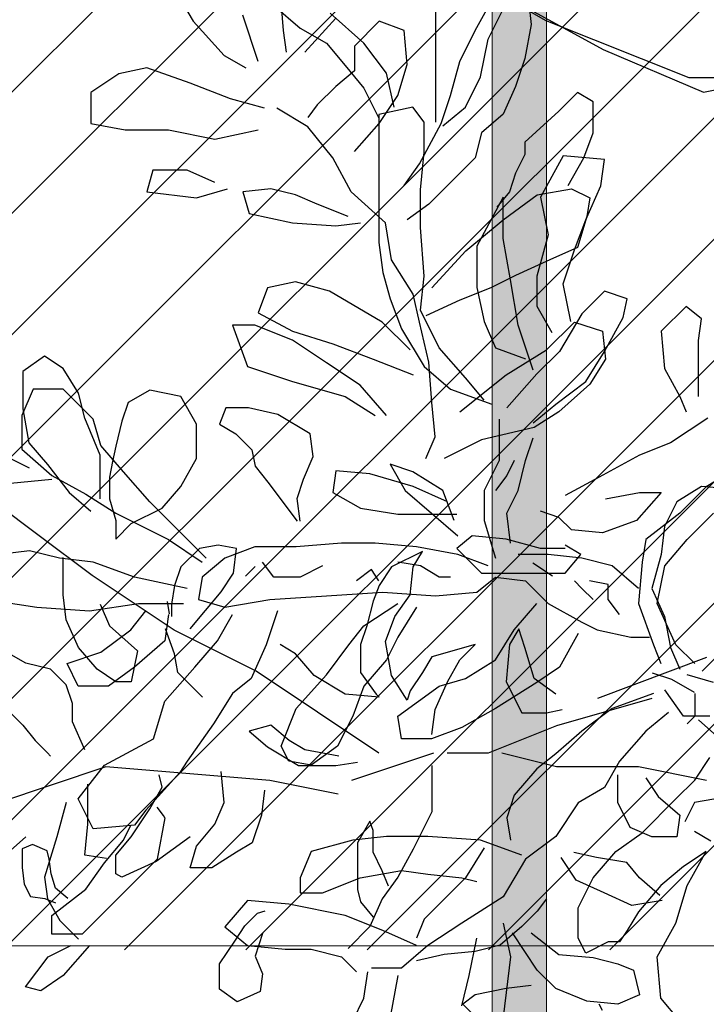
# Model space of a CAD drawing. Header units: centimetres. Extents: x 100159 to 737697, y -50084 to 234864.
# Tile 113 of 165: x 403830 to 403855, y -17859 to -17822. Entities that reach past the tile are written whole.
import ezdxf

# ---------------------------------------------------------------- set-up
doc = ezdxf.new("R2010")
doc.units = ezdxf.units.CM
doc.layers.get('0').update_dxf_attribs({"lineweight": 5})
for name, color, linetype, lineweight in [('DDL- MENUISERIES EXT', 8, 'Continuous', 5), ('DDL-HACHURES', 252, 'Continuous', 13), ('DDL-HACHURES POCHAGE GRIS', 251, 'Continuous', 5), ('DDL-TRAIT EPAIS', 7, 'Continuous', 5)]:
    doc.layers.add(name, color=color, linetype=linetype, lineweight=lineweight)
doc.layers.add('DDL- PAYSAGE', color=63, linetype='Continuous')

# ---------------------------------------------------------------- blocks, each defined once
blk = doc.blocks.new('fenetre facade est self')
at = {"layer": 'DDL- MENUISERIES EXT', "lineweight": 5, "true_color": 0x7aafdf}
h = blk.add_hatch(dxfattribs=at)
h.set_pattern_fill('ANSI31', color=143, angle=-1e-14)
h.paths.add_polyline_path([(-2052.073, 3), (-2188.079, 3), (-2188.079, -349), (-2052.073, -349)])
h.paths.add_polyline_path([(-1962.073, 3), (-2042.073, 3), (-2042.073, -349), (-1962.073, -349)])
h.paths.add_polyline_path([(-1772.073, 3.142), (-1952.073, 3.142), (-1952.073, -349), (-1772.073, -349)])
h.paths.add_polyline_path([(-1682.073, 3.116), (-1762.073, 3.116), (-1762.073, -349), (-1682.073, -349)])
h.paths.add_polyline_path([(-1557.454, 3.116), (-1672.073, 3.116), (-1672.073, -349), (-1557.454, -349)])
h.paths.add_polyline_path([(-1455.454, 3), (-1547.454, 3), (-1547.454, -349), (-1455.454, -349)])
h.paths.add_polyline_path([(-1122.044, 3), (-1355.594, 3), (-1355.594, -349), (-1122.044, -349)])
h.paths.add_polyline_path([(-948.044, 3.142), (-1112.044, 3.142), (-1112.044, -349), (-948.044, -349)])
h.paths.add_polyline_path([(-747.044, 3.142), (-938.044, 3.142), (-938.044, -349), (-747.044, -349)])
h.paths.add_polyline_path([(-557.044, 3.213), (-737.044, 3.213), (-737.044, -349), (-557.044, -349)])
h.paths.add_polyline_path([(-467.044, 3.142), (-547.044, 3.142), (-547.044, -349), (-467.044, -349)])
h.paths.add_polyline_path([(-277.044, 3.142), (-457.044, 3.142), (-457.044, -349), (-277.044, -349)])
h.paths.add_polyline_path([(-64.589, 3.142), (-267.044, 3.142), (-267.044, -349), (-64.589, -349)])
at = {"linetype": 'Continuous'}
blk.add_lwpolyline([(-2042.073, 3), (-2042.073, -348.858), (-1962.073, -348.858), (-1962.073, 3)], close=True, dxfattribs=at)
blk = doc.blocks.new('ARBUST3')
at = {"color": 0}
for p, q in [((1.75884, 0.85893), (1.74349, 0.8326)), ((1.68208, 0.85235), (1.67989, 0.82601)), ((-1.66877, 0.84642), (-1.66877, 0.82779)), ((-1.5544, 0.84376), (-1.57302, 0.82779)), ((1.50663, 0.85015), (1.50443, 0.8304)), ((1.54391, 0.82601), (1.53075, 0.85015)), ((-1.70601, 0.8198), (-1.71665, 0.8411)), ((-1.61824, 0.81714), (-1.5943, 0.83843)), ((1.69743, 0.80407), (1.7084, 0.83699)), ((1.50443, 0.8304), (1.50882, 0.80626)), ((1.59435, 0.82601), (1.6119, 0.8326)), ((1.6119, 0.8326), (1.62944, 0.81504)), ((1.66453, 0.81065), (1.6426, 0.83479)), ((1.74349, 0.8326), (1.72156, 0.80846)), ((-1.66877, 0.82779), (-1.66877, 0.8065)), ((-1.57302, 0.82779), (-1.59164, 0.81714)), ((1.55488, 0.80407), (1.54391, 0.82601)), ((1.59216, 0.80187), (1.59435, 0.82601)), ((1.67989, 0.82601), (1.67769, 0.81065)), ((-1.70069, 0.79319), (-1.70601, 0.8198)), ((-1.6342, 0.79585), (-1.61824, 0.81714)), ((-1.59164, 0.81714), (-1.60494, 0.80117)), ((1.62944, 0.81504), (1.62944, 0.79748)), ((1.72156, 0.80846), (1.7062, 0.79968)), ((-1.66877, 0.8065), (-1.66877, 0.78254)), ((1.50882, 0.80626), (1.5154, 0.78651)), ((1.56145, 0.77993), (1.55488, 0.80407)), ((1.59874, 0.77993), (1.59216, 0.80187)), ((-1.63952, 0.7719), (-1.6342, 0.79585)), ((-1.60494, 0.80117), (-1.61824, 0.7852)), ((1.62944, 0.79748), (1.6426, 0.78651)), ((1.74568, 0.78871), (1.77638, 0.79968)), ((1.77638, 0.79968), (1.79612, 0.79529)), ((1.79612, 0.79529), (1.81586, 0.78212)), ((-1.69005, 0.7719), (-1.70069, 0.79319)), ((1.71717, 0.77773), (1.74568, 0.78871)), ((-1.66877, 0.78254), (-1.66877, 0.76125)), ((-1.61824, 0.7852), (-1.62888, 0.76391)), ((1.46057, 0.77554), (1.47154, 0.78212)), ((1.47154, 0.78212), (1.48469, 0.76895)), ((1.5154, 0.78651), (1.52417, 0.76676)), ((1.6426, 0.78651), (1.65576, 0.77334)), ((1.81586, 0.78212), (1.81586, 0.76018)), ((1.46057, 0.75359), (1.46057, 0.77554)), ((1.56803, 0.76018), (1.56145, 0.77993)), ((1.6119, 0.76018), (1.59874, 0.77993)), ((1.69304, 0.77115), (1.71717, 0.77773)), ((-1.67409, 0.75859), (-1.69005, 0.7719)), ((-1.66079, 0.76125), (-1.65282, 0.7719)), ((-1.65282, 0.7719), (-1.62888, 0.76657)), ((1.48469, 0.76895), (1.50882, 0.74701)), ((1.52417, 0.76676), (1.53952, 0.75359)), ((1.65576, 0.77334), (1.66234, 0.76457)), ((1.66234, 0.75798), (1.68427, 0.77115)), ((-1.66079, 0.73996), (-1.66079, 0.76125)), ((-1.62888, 0.76657), (-1.62888, 0.73996)), ((1.58339, 0.73165), (1.56803, 0.76018)), ((1.62944, 0.74043), (1.6119, 0.76018)), ((1.81586, 0.76018), (1.79174, 0.75579)), ((1.46715, 0.73604), (1.46057, 0.75359)), ((1.53952, 0.75359), (1.54391, 0.73604)), ((1.64479, 0.73604), (1.66234, 0.75798)), ((1.72813, 0.7492), (1.69743, 0.75579)), ((1.76103, 0.75579), (1.72813, 0.7492)), ((1.79174, 0.75579), (1.76103, 0.75579)), ((1.50882, 0.74701), (1.50882, 0.73823)), ((-1.65813, 0.71334), (-1.66079, 0.73996)), ((-1.62888, 0.73996), (-1.62888, 0.71068)), ((-1.78846, 0.73464), (-1.75921, 0.7373)), ((-1.7858, 0.716), (-1.78846, 0.73464)), ((-1.75921, 0.7373), (-1.74325, 0.70802)), ((1.47811, 0.71628), (1.46715, 0.73604)), ((1.50882, 0.73823), (1.5154, 0.72506)), ((1.54391, 0.73604), (1.56365, 0.71628)), ((1.63164, 0.7119), (1.64479, 0.73604)), ((1.5154, 0.72506), (1.51978, 0.7119)), ((1.59435, 0.71628), (1.58339, 0.73165)), ((1.72813, 0.71848), (1.74787, 0.72726)), ((1.74787, 0.72726), (1.772, 0.72726)), ((1.772, 0.72726), (1.77638, 0.7119)), ((-1.77516, 0.69205), (-1.7858, 0.716)), ((-1.65813, 0.68673), (-1.65813, 0.71334)), ((1.47592, 0.71409), (1.46276, 0.70751)), ((1.50005, 0.7097), (1.47592, 0.71409)), ((1.51978, 0.7119), (1.52856, 0.70092)), ((1.56365, 0.71628), (1.57681, 0.70312)), ((1.60751, 0.68995), (1.63164, 0.7119)), ((1.67111, 0.7097), (1.68866, 0.71409)), ((1.68866, 0.71409), (1.7084, 0.7119)), ((1.7084, 0.7119), (1.70401, 0.69653)), ((1.74129, 0.70751), (1.71936, 0.71409)), ((1.77638, 0.7119), (1.74129, 0.70751)), ((-1.74325, 0.70802), (-1.74857, 0.68141)), ((-1.71665, 0.70802), (-1.69803, 0.67342)), ((-1.71665, 0.67874), (-1.71665, 0.70802)), ((-1.62888, 0.71068), (-1.62888, 0.67608)), ((1.46276, 0.70751), (1.46496, 0.69434)), ((1.52417, 0.69214), (1.50005, 0.7097)), ((1.65576, 0.70312), (1.67111, 0.7097)), ((1.57681, 0.70312), (1.59216, 0.69214)), ((1.63383, 0.69434), (1.65576, 0.70312)), ((-1.76718, 0.67076), (-1.77516, 0.69205)), ((1.46496, 0.69434), (1.47154, 0.67239)), ((1.55049, 0.6702), (1.52417, 0.69214)), ((1.60312, 0.66362), (1.60751, 0.68995)), ((1.6426, 0.68776), (1.62506, 0.68995)), ((1.67331, 0.68995), (1.6426, 0.68776)), ((1.70401, 0.69653), (1.67331, 0.68995)), ((-1.66079, 0.65213), (-1.65813, 0.68673)), ((-1.74857, 0.68141), (-1.74059, 0.65213)), ((-1.72197, 0.64947), (-1.71665, 0.67874)), ((-1.62888, 0.67608), (-1.63154, 0.65479)), ((-1.75921, 0.64681), (-1.76718, 0.67076)), ((-1.69803, 0.67342), (-1.69803, 0.64414)), ((1.47154, 0.67239), (1.49127, 0.66362)), ((1.57461, 0.64386), (1.55049, 0.6702)), ((1.49127, 0.66362), (1.5154, 0.65264)), ((1.58777, 0.63947), (1.60312, 0.66362)), ((-1.74059, 0.65213), (-1.74059, 0.63084)), ((-1.72729, 0.61753), (-1.72197, 0.64947)), ((-1.65813, 0.62818), (-1.66079, 0.65213)), ((-1.63154, 0.65479), (-1.63686, 0.63616)), ((1.5154, 0.65264), (1.53294, 0.64386)), ((1.64699, 0.64167), (1.67111, 0.64825)), ((1.67111, 0.64825), (1.69085, 0.64386)), ((-1.80442, 0.63616), (-1.78846, 0.64148)), ((-1.78846, 0.64148), (-1.7725, 0.62551)), ((-1.76453, 0.62019), (-1.75921, 0.64681)), ((-1.69803, 0.64414), (-1.70335, 0.62019)), ((1.53294, 0.64386), (1.55488, 0.63509)), ((1.6097, 0.61972), (1.64699, 0.64167)), ((1.69085, 0.64386), (1.69743, 0.62631)), ((-1.80176, 0.62285), (-1.80442, 0.63616)), ((-1.63686, 0.63616), (-1.64484, 0.61487)), ((1.55488, 0.63509), (1.579, 0.62411)), ((1.58339, 0.61972), (1.58777, 0.63947)), ((-1.74059, 0.63084), (-1.75123, 0.61221)), ((-1.67143, 0.60156), (-1.65813, 0.62818)), ((1.38381, 0.62192), (1.39477, 0.6307)), ((1.39477, 0.6307), (1.41232, 0.61314)), ((-1.78846, 0.5989), (-1.80176, 0.62285)), ((-1.7725, 0.62551), (-1.75655, 0.5989)), ((1.386, 0.60656), (1.38381, 0.62192)), ((1.69743, 0.62631), (1.67331, 0.61314)), ((-1.73793, 0.58559), (-1.72729, 0.61753)), ((-1.70335, 0.62019), (-1.71133, 0.60156)), ((-1.64484, 0.61487), (-1.66079, 0.58825)), ((-1.5677, 0.60688), (-1.54111, 0.61753)), ((-1.54111, 0.61753), (-1.52515, 0.61753)), ((-1.52515, 0.61753), (-1.53579, 0.58825)), ((1.47373, 0.61972), (1.45399, 0.61314)), ((1.49347, 0.59997), (1.47373, 0.61972)), ((1.57681, 0.59119), (1.58339, 0.61972)), ((1.58997, 0.59997), (1.6097, 0.61972)), ((-1.59164, 0.59091), (-1.5677, 0.60688)), ((1.386, 0.589), (1.386, 0.60656)), ((1.41232, 0.61314), (1.41013, 0.5868)), ((1.45399, 0.61314), (1.4518, 0.59339)), ((1.67331, 0.61314), (1.64479, 0.60436)), ((-1.71133, 0.60156), (-1.73261, 0.59358)), ((-1.69005, 0.58027), (-1.67143, 0.60156)), ((1.52198, 0.58242), (1.49347, 0.59997)), ((1.64479, 0.60436), (1.61628, 0.59339)), ((-1.77516, 0.57761), (-1.78846, 0.5989)), ((-1.75655, 0.5989), (-1.74059, 0.58293)), ((1.4518, 0.59339), (1.46276, 0.57583)), ((1.61628, 0.59339), (1.58777, 0.58242)), ((1.8356, 0.5868), (1.84876, 0.59558)), ((1.84876, 0.59558), (1.86411, 0.58461)), ((-1.66079, 0.58825), (-1.67941, 0.57228)), ((-1.61558, 0.57494), (-1.59164, 0.59091)), ((-1.53579, 0.58825), (-1.5677, 0.57761)), ((1.386, 0.56705), (1.386, 0.589)), ((1.41013, 0.5868), (1.39916, 0.56705)), ((1.57461, 0.56266), (1.57681, 0.59119)), ((1.82463, 0.56925), (1.8356, 0.5868)), ((-1.74059, 0.58293), (-1.71931, 0.55898)), ((-1.70335, 0.5643), (-1.69005, 0.58027)), ((1.55488, 0.55608), (1.52198, 0.58242)), ((1.86411, 0.58461), (1.86411, 0.55828)), ((-1.75389, 0.56164), (-1.77516, 0.57761)), ((-1.67941, 0.57228), (-1.70867, 0.56164)), ((-1.6342, 0.55365), (-1.61558, 0.57494)), ((-1.5677, 0.57761), (-1.60494, 0.56696)), ((-1.42674, 0.55099), (-1.40546, 0.57228)), ((-1.40546, 0.57228), (-1.38418, 0.57228)), ((-1.38418, 0.57228), (-1.3762, 0.55365)), ((1.46276, 0.57583), (1.48469, 0.55608)), ((-1.60494, 0.56696), (-1.62622, 0.55365)), ((1.39916, 0.56705), (1.39477, 0.55608)), ((1.74129, 0.5473), (1.75226, 0.56705)), ((1.75226, 0.56705), (1.77419, 0.57144)), ((1.77419, 0.57144), (1.78954, 0.56266)), ((1.82025, 0.55169), (1.82463, 0.56925)), ((-1.73793, 0.54833), (-1.75389, 0.56164)), ((-1.5572, 0.55431), (-1.53662, 0.55888)), ((-1.53662, 0.55888), (-1.52061, 0.55888)), ((-1.52061, 0.55888), (-1.51604, 0.54744)), ((1.57242, 0.53852), (1.57461, 0.56266)), ((1.78954, 0.56266), (1.79393, 0.5495)), ((1.86411, 0.55828), (1.85972, 0.53414)), ((-1.71399, 0.55099), (-1.71399, 0.52171)), ((-1.58006, 0.54058), (-1.5572, 0.55431)), ((-1.43206, 0.53236), (-1.42674, 0.55099)), ((-1.3762, 0.55365), (-1.3762, 0.5297)), ((1.37942, 0.55169), (1.40574, 0.53414)), ((1.48469, 0.55608), (1.50224, 0.54511)), ((1.80928, 0.52536), (1.82025, 0.55169)), ((-1.51604, 0.54744), (-1.52747, 0.54058)), ((1.50224, 0.54511), (1.53952, 0.53633)), ((1.74129, 0.52316), (1.74129, 0.5473)), ((1.79393, 0.5495), (1.79832, 0.53194)), ((-1.73261, 0.52171), (-1.73793, 0.53768)), ((-1.58235, 0.52456), (-1.58006, 0.54058)), ((-1.52747, 0.54058), (-1.53891, 0.52914)), ((1.579, 0.52316), (1.57242, 0.53852)), ((-1.44801, 0.51373), (-1.43206, 0.53236)), ((-1.3762, 0.5297), (-1.39748, 0.51107)), ((1.40574, 0.53414), (1.42767, 0.52536)), ((1.53952, 0.53633), (1.56584, 0.52316)), ((1.79832, 0.53194), (1.80051, 0.52097)), ((1.85972, 0.53414), (1.84657, 0.51877)), ((-1.57549, 0.50855), (-1.58235, 0.52456)), ((-1.53891, 0.52914), (-1.54119, 0.5177)), ((-1.38152, 0.51639), (-1.36556, 0.52438)), ((1.42767, 0.52536), (1.45618, 0.50999)), ((1.75226, 0.50341), (1.74129, 0.52316)), ((1.80928, 0.5078), (1.80928, 0.52536)), ((-1.72729, 0.50042), (-1.73261, 0.52171)), ((-1.72463, 0.52171), (-1.71931, 0.51107)), ((-1.71399, 0.52171), (-1.70335, 0.50042)), ((-1.65282, 0.51373), (-1.63686, 0.51905)), ((-1.63686, 0.51905), (-1.6475, 0.50042)), ((-1.54119, 0.5177), (-1.55034, 0.50626)), ((1.80051, 0.52097), (1.8027, 0.50999)), ((1.84657, 0.51877), (1.83121, 0.49902)), ((-1.87358, 0.51107), (-1.86028, 0.50308)), ((-1.71931, 0.51107), (-1.71133, 0.50042)), ((-1.67409, 0.50042), (-1.65282, 0.51373)), ((-1.46663, 0.49244), (-1.44801, 0.51373)), ((-1.39748, 0.51107), (-1.42142, 0.49776)), ((1.45618, 0.50999), (1.48031, 0.49683)), ((1.58777, 0.50341), (1.61848, 0.51219)), ((1.61848, 0.51219), (1.6426, 0.51438)), ((1.6426, 0.51438), (1.64479, 0.49902)), ((1.8027, 0.50999), (1.8027, 0.49463)), ((-1.86028, 0.50308), (-1.84166, 0.48445)), ((-1.57092, 0.49482), (-1.57549, 0.50855)), ((-1.55034, 0.50626), (-1.57092, 0.4788)), ((-1.36822, 0.50575), (-1.39748, 0.50841)), ((1.35968, 0.50122), (1.38381, 0.50341)), ((1.38381, 0.50341), (1.40135, 0.49244)), ((1.56365, 0.49244), (1.58777, 0.50341)), ((1.76542, 0.48805), (1.75226, 0.50341)), ((1.80928, 0.49463), (1.80928, 0.5078)), ((-1.71931, 0.48445), (-1.72729, 0.50042)), ((-1.70335, 0.50042), (-1.70335, 0.47913)), ((-1.68207, 0.47913), (-1.67409, 0.50042)), ((-1.6475, 0.50042), (-1.66611, 0.48445)), ((-1.5732, 0.4788), (-1.57092, 0.49482)), ((-1.42142, 0.49776), (-1.44269, 0.48445)), ((1.41232, 0.49902), (1.42987, 0.47927)), ((1.42767, 0.49902), (1.41232, 0.49902)), ((1.4518, 0.49463), (1.42767, 0.49902)), ((1.64479, 0.49902), (1.62506, 0.48805)), ((1.83121, 0.49902), (1.81586, 0.48585)), ((1.85355, 0.46919), (1.89218, 0.49818)), ((-1.48791, 0.47115), (-1.46663, 0.49244)), ((1.40135, 0.49244), (1.41013, 0.47488)), ((1.62506, 0.48805), (1.59874, 0.48366)), ((1.78735, 0.47708), (1.76542, 0.48805)), ((1.8027, 0.49463), (1.79832, 0.47927)), ((-1.84698, 0.46582), (-1.8656, 0.48445)), ((-1.84166, 0.48445), (-1.81772, 0.46582)), ((-1.72197, 0.46316), (-1.71931, 0.48445)), ((-1.66611, 0.48445), (-1.68473, 0.46848)), ((-1.44269, 0.48445), (-1.46397, 0.47381)), ((1.47592, 0.47269), (1.48469, 0.48147)), ((1.48469, 0.48147), (1.49785, 0.48585)), ((1.57681, 0.48366), (1.55707, 0.48366)), ((1.59874, 0.48366), (1.57681, 0.48366)), ((-1.70335, 0.47913), (-1.71133, 0.45252)), ((1.41013, 0.47488), (1.41232, 0.45513)), ((1.42987, 0.47927), (1.45399, 0.47049)), ((1.79832, 0.4661), (1.78735, 0.47708)), ((1.79832, 0.47927), (1.79832, 0.4661)), ((-1.50653, 0.45252), (-1.48791, 0.47115)), ((-1.46397, 0.47381), (-1.47993, 0.46582)), ((1.45399, 0.47049), (1.47592, 0.47269)), ((1.52198, 0.4661), (1.5461, 0.4683)), ((1.5461, 0.4683), (1.55707, 0.45952)), ((1.81491, 0.44019), (1.85355, 0.46919)), ((-1.83102, 0.44719), (-1.84698, 0.46582)), ((-1.81772, 0.46582), (-1.81506, 0.44985)), ((-1.68473, 0.45518), (-1.65548, 0.4605)), ((-1.65548, 0.4605), (-1.62622, 0.46316)), ((-1.62622, 0.46316), (-1.60228, 0.46316)), ((-1.60228, 0.46316), (-1.57036, 0.4605)), ((-1.57036, 0.4605), (-1.54111, 0.4605)), ((-1.54111, 0.4605), (-1.51983, 0.45252)), ((-1.47993, 0.46582), (-1.50387, 0.44985)), ((1.46934, 0.45513), (1.48031, 0.46171)), ((1.49785, 0.45952), (1.52198, 0.4661)), ((1.71278, 0.45952), (1.72594, 0.46171)), ((1.72594, 0.46171), (1.7391, 0.45952)), ((-1.7725, 0.45252), (-1.74857, 0.45518)), ((-1.74857, 0.45518), (-1.72729, 0.45518)), ((-1.70601, 0.44719), (-1.68473, 0.45518)), ((-1.4028, 0.45252), (-1.38152, 0.45784)), ((-1.38152, 0.45784), (-1.36024, 0.45518)), ((1.41232, 0.45513), (1.4189, 0.43099)), ((1.48031, 0.44196), (1.46934, 0.45513)), ((1.48031, 0.45952), (1.49785, 0.45952)), ((1.55707, 0.45952), (1.53952, 0.44196)), ((1.58119, 0.45733), (1.60312, 0.44635)), ((1.58777, 0.44635), (1.58119, 0.45733)), ((1.71498, 0.44196), (1.71278, 0.45952)), ((1.7391, 0.45952), (1.75226, 0.44635)), ((-1.8257, 0.42058), (-1.83102, 0.44719)), ((-1.81506, 0.44985), (-1.8124, 0.42058)), ((-1.8124, 0.43122), (-1.79378, 0.44719)), ((-1.79378, 0.44719), (-1.7725, 0.45252)), ((-1.75155, 0.43991), (-1.73783, 0.44906)), ((-1.67143, 0.43921), (-1.65813, 0.44719)), ((-1.65813, 0.44719), (-1.64218, 0.44985)), ((-1.58898, 0.44719), (-1.57302, 0.43921)), ((-1.5544, 0.43921), (-1.54643, 0.44985)), ((-1.54119, 0.44677), (-1.53433, 0.43991)), ((-1.51983, 0.45252), (-1.50387, 0.43921)), ((-1.45599, 0.43921), (-1.42674, 0.44985)), ((-1.42674, 0.44985), (-1.4028, 0.45252)), ((1.58997, 0.4266), (1.58777, 0.44635)), ((1.60312, 0.44635), (1.6119, 0.43318)), ((1.75226, 0.44635), (1.75665, 0.43318)), ((1.8356, 0.44196), (1.8356, 0.45294)), ((-1.71133, 0.43921), (-1.73261, 0.43655)), ((-1.69803, 0.42856), (-1.71133, 0.43921)), ((-1.67941, 0.43921), (-1.67143, 0.43921)), ((-1.62888, 0.43655), (-1.62356, 0.44453)), ((-1.62356, 0.44453), (-1.61292, 0.43655)), ((-1.57302, 0.43921), (-1.5544, 0.43921)), ((-1.50387, 0.43921), (-1.50121, 0.42324)), ((-1.49323, 0.43122), (-1.45599, 0.43921)), ((1.50882, 0.44196), (1.48031, 0.44196)), ((1.53952, 0.44196), (1.50882, 0.44196)), ((1.72375, 0.4288), (1.71498, 0.44196)), ((1.75696, 0.40153), (1.81491, 0.44019)), ((1.8356, 0.4266), (1.8356, 0.44196)), ((-1.79112, 0.43389), (-1.77782, 0.43655)), ((-1.79112, 0.42324), (-1.79112, 0.43389)), ((-1.7725, 0.43122), (-1.76718, 0.43655)), ((-1.73261, 0.43655), (-1.74857, 0.42058)), ((1.6119, 0.43318), (1.61628, 0.42221)), ((1.75665, 0.43318), (1.75884, 0.42002)), ((-1.78048, 0.42324), (-1.7725, 0.43122)), ((-1.66877, 0.4259), (-1.69803, 0.42856)), ((-1.63154, 0.42856), (-1.66877, 0.4259)), ((-1.59164, 0.4259), (-1.63154, 0.42856)), ((-1.55174, 0.42324), (-1.59164, 0.4259)), ((1.4189, 0.43099), (1.41013, 0.41124)), ((1.60093, 0.41124), (1.58997, 0.4266)), ((1.73471, 0.41563), (1.72375, 0.4288)), ((1.83341, 0.40904), (1.8356, 0.4266)), ((-1.839, 0.3913), (-1.8257, 0.42058)), ((-1.8124, 0.42058), (-1.82304, 0.3913)), ((-1.7991, 0.41259), (-1.79112, 0.42324)), ((-1.74857, 0.42058), (-1.7725, 0.40727)), ((-1.72463, 0.40195), (-1.74059, 0.42058)), ((-1.61824, 0.40461), (-1.64218, 0.42058)), ((-1.51983, 0.41792), (-1.55174, 0.42324)), ((-1.50121, 0.42324), (-1.51983, 0.41792)), ((-1.45865, 0.42058), (-1.49057, 0.42058)), ((-1.48073, 0.41308), (-1.47926, 0.42191)), ((-1.42408, 0.41525), (-1.45865, 0.42058)), ((-1.35226, 0.42324), (-1.38684, 0.41792)), ((1.61628, 0.42221), (1.62067, 0.40466)), ((1.75884, 0.42002), (1.75884, 0.41124)), ((1.80928, 0.42002), (1.8027, 0.40466)), ((-1.65548, 0.41792), (-1.64218, 0.39662)), ((-1.55706, 0.41525), (-1.54908, 0.3913)), ((-1.51451, 0.39396), (-1.52515, 0.41259)), ((-1.47993, 0.41259), (-1.47727, 0.39396)), ((-1.45333, 0.40195), (-1.46397, 0.41525)), ((-1.38684, 0.41792), (-1.42408, 0.41525)), ((1.41013, 0.41124), (1.40574, 0.38929)), ((1.60751, 0.39368), (1.60093, 0.41124)), ((1.74568, 0.40246), (1.73471, 0.41563)), ((-1.7725, 0.40727), (-1.78314, 0.40195)), ((-1.6076, 0.3913), (-1.61824, 0.40461)), ((1.62067, 0.40466), (1.62506, 0.39149)), ((1.8027, 0.40466), (1.78296, 0.3871)), ((1.82463, 0.38929), (1.83341, 0.40904)), ((-1.78314, 0.40195), (-1.80708, 0.39662)), ((-1.76984, 0.39929), (-1.75655, 0.37533)), ((-1.71133, 0.38066), (-1.72463, 0.40195)), ((-1.43206, 0.38598), (-1.45333, 0.40195)), ((1.50882, 0.38929), (1.51321, 0.40246)), ((1.51321, 0.40246), (1.51978, 0.39149)), ((1.699, 0.37253), (1.75696, 0.40153)), ((1.75665, 0.3849), (1.76323, 0.40246)), ((-1.88155, 0.39662), (-1.85762, 0.37267)), ((-1.8523, 0.37799), (-1.839, 0.3913)), ((-1.82304, 0.3913), (-1.82836, 0.37799)), ((-1.80708, 0.39662), (-1.82038, 0.39662)), ((-1.64218, 0.39662), (-1.6342, 0.38066)), ((-1.59164, 0.37001), (-1.6076, 0.3913)), ((-1.54908, 0.3913), (-1.53845, 0.36735)), ((-1.49855, 0.37533), (-1.51451, 0.39396)), ((-1.47727, 0.39396), (-1.45599, 0.37533)), ((1.51978, 0.39149), (1.52198, 0.36515)), ((1.54391, 0.39149), (1.57461, 0.38271)), ((1.55488, 0.38052), (1.54391, 0.39149)), ((1.60312, 0.36954), (1.60751, 0.39368)), ((1.62506, 0.39149), (1.62506, 0.37174)), ((1.67111, 0.3849), (1.68208, 0.39149)), ((-1.40812, 0.37799), (-1.43206, 0.38598)), ((1.40574, 0.38929), (1.39916, 0.37393)), ((1.50224, 0.36735), (1.50882, 0.38929)), ((1.65795, 0.36954), (1.67111, 0.3849)), ((1.75445, 0.37174), (1.75665, 0.3849)), ((1.78296, 0.3871), (1.78735, 0.36515)), ((1.81148, 0.37393), (1.82463, 0.38929)), ((1.86192, 0.37832), (1.87727, 0.3871)), ((-1.69005, 0.36735), (-1.71133, 0.38066)), ((-1.6342, 0.38066), (-1.61824, 0.36202)), ((-1.4161, 0.36202), (-1.40812, 0.37799)), ((1.38025, 0.3822), (1.45753, 0.3532)), ((1.56365, 0.36515), (1.55488, 0.38052)), ((1.57461, 0.38271), (1.58119, 0.37174)), ((1.84437, 0.37393), (1.86192, 0.37832)), ((-1.8656, 0.36469), (-1.84698, 0.37001)), ((-1.83615, 0.36669), (-1.82243, 0.37127)), ((-1.75655, 0.37533), (-1.74059, 0.36469)), ((-1.57036, 0.34606), (-1.59164, 0.37001)), ((-1.47727, 0.35138), (-1.49855, 0.37533)), ((-1.45599, 0.37533), (-1.43737, 0.36202)), ((1.58119, 0.37174), (1.58997, 0.35857)), ((1.59216, 0.35199), (1.60312, 0.36954)), ((1.61207, 0.31454), (1.699, 0.37253)), ((1.62506, 0.37174), (1.61409, 0.35637)), ((1.63602, 0.35637), (1.65795, 0.36954)), ((1.73691, 0.35418), (1.75445, 0.37174)), ((1.79832, 0.36515), (1.81148, 0.37393)), ((1.83341, 0.36296), (1.84437, 0.37393)), ((-1.85215, 0.35754), (-1.83615, 0.36669)), ((-1.74059, 0.36469), (-1.71133, 0.34606)), ((-1.67143, 0.36202), (-1.69005, 0.36735)), ((-1.53845, 0.36735), (-1.52515, 0.3567)), ((1.48689, 0.35637), (1.50224, 0.36735)), ((1.52198, 0.36515), (1.51101, 0.34321)), ((1.57242, 0.3454), (1.56365, 0.36515)), ((1.78735, 0.36515), (1.79832, 0.36515)), ((1.82902, 0.34979), (1.83341, 0.36296)), ((-1.8523, 0.3567), (-1.8523, 0.34073)), ((-1.84432, 0.34073), (-1.83102, 0.35936)), ((-1.82304, 0.3567), (-1.79378, 0.34606)), ((-1.64218, 0.34073), (-1.67143, 0.36202)), ((-1.61824, 0.36202), (-1.61026, 0.34073)), ((-1.52515, 0.3567), (-1.51185, 0.33541)), ((-1.43737, 0.36202), (-1.4161, 0.36202)), ((1.58997, 0.35857), (1.59216, 0.35199)), ((1.6119, 0.35418), (1.63602, 0.35637)), ((1.61409, 0.35637), (1.6119, 0.35418)), ((-1.46929, 0.32476), (-1.47727, 0.35138)), ((1.41889, 0.3532), (1.4865, 0.33387)), ((1.82902, 0.33662), (1.82902, 0.34979)), ((-1.83368, 0.34339), (-1.81772, 0.33009)), ((-1.79378, 0.34606), (-1.7725, 0.33009)), ((-1.71133, 0.34606), (-1.68739, 0.33275)), ((-1.55972, 0.31944), (-1.57036, 0.34606)), ((1.49347, 0.34321), (1.4825, 0.3454)), ((1.51101, 0.34321), (1.49347, 0.34321)), ((1.57461, 0.32785), (1.57242, 0.3454)), ((1.87727, 0.3476), (1.86411, 0.33443)), ((-1.85496, 0.33807), (-1.87889, 0.31678)), ((-1.86294, 0.34073), (-1.84432, 0.34073)), ((-1.8523, 0.34073), (-1.84698, 0.33541)), ((-1.64484, 0.32476), (-1.64218, 0.34073)), ((-1.61026, 0.34073), (-1.59962, 0.31944)), ((-1.51185, 0.33541), (-1.49323, 0.30879)), ((1.82025, 0.31687), (1.82902, 0.33662)), ((-1.81772, 0.33009), (-1.7991, 0.30879)), ((-1.7725, 0.33009), (-1.75389, 0.31412)), ((-1.68739, 0.33275), (-1.66611, 0.32476)), ((1.4865, 0.33387), (1.5348, 0.31454)), ((1.6755, 0.32346), (1.68866, 0.33443)), ((1.68866, 0.33443), (1.70401, 0.33004)), ((1.70401, 0.33004), (1.69085, 0.31907)), ((1.86411, 0.33443), (1.85534, 0.32346)), ((-1.66611, 0.32476), (-1.64484, 0.32476)), ((-1.43472, 0.30613), (-1.46929, 0.32476)), ((1.66453, 0.31687), (1.6755, 0.32346)), ((1.85534, 0.32346), (1.84657, 0.31468)), ((-1.75389, 0.31412), (-1.74059, 0.30347)), ((-1.59962, 0.31944), (-1.581, 0.30613)), ((-1.56504, 0.30879), (-1.55972, 0.31944)), ((1.4865, 0.30487), (1.52514, 0.31454)), ((1.5348, 0.31454), (1.56378, 0.31454)), ((1.57343, 0.31454), (1.63139, 0.29521)), ((1.64041, 0.31248), (1.66453, 0.31687)), ((1.69085, 0.31907), (1.66892, 0.3059)), ((1.84657, 0.31468), (1.84437, 0.31248)), ((-1.8523, 0.29549), (-1.86294, 0.31146)), ((-1.7991, 0.30879), (-1.78846, 0.29016)), ((-1.581, 0.30613), (-1.56504, 0.30879)), ((-1.49323, 0.30879), (-1.48791, 0.30081)), ((1.6426, 0.3059), (1.62725, 0.30809)), ((-1.74059, 0.30347), (-1.72463, 0.28484)), ((-1.48791, 0.30081), (-1.46397, 0.27419)), ((-1.4161, 0.28218), (-1.43472, 0.30613)), ((1.38025, 0.29521), (1.42855, 0.30487)), ((1.42855, 0.30487), (1.4865, 0.30487)), ((1.57461, 0.3059), (1.57461, 0.27298)), ((1.66892, 0.3059), (1.6426, 0.3059)), ((1.68934, 0.29521), (1.80525, 0.30487)), ((1.72156, 0.27956), (1.72375, 0.30151)), ((1.80525, 0.30487), (1.89218, 0.27588)), ((-1.839, 0.28218), (-1.8523, 0.29549)), ((1.42329, 0.29712), (1.41451, 0.28395)), ((1.44302, 0.27956), (1.44302, 0.29932)), ((1.64105, 0.28554), (1.68934, 0.29521)), ((1.76542, 0.29054), (1.76761, 0.29932)), ((1.81805, 0.27956), (1.81805, 0.29273)), ((-1.78846, 0.29016), (-1.76984, 0.27952)), ((1.69304, 0.28834), (1.69524, 0.27079)), ((1.77419, 0.27518), (1.76542, 0.29054)), ((-1.86587, 0.28204), (-1.85215, 0.27975)), ((-1.85215, 0.27975), (-1.84529, 0.26602)), ((-1.81506, 0.25823), (-1.839, 0.28218)), ((-1.76984, 0.27952), (-1.75389, 0.25556)), ((-1.72463, 0.28484), (-1.71931, 0.26887)), ((-1.42674, 0.26089), (-1.4161, 0.28218)), ((1.41451, 0.28395), (1.39916, 0.27079)), ((1.43425, 0.26201), (1.44302, 0.27956)), ((1.72813, 0.2642), (1.72156, 0.27956)), ((1.81805, 0.2642), (1.81805, 0.27956)), ((1.83341, 0.27956), (1.83999, 0.25542)), ((-1.47632, 0.27041), (-1.47191, 0.2763)), ((-1.46397, 0.27419), (-1.45599, 0.26355)), ((1.57461, 0.27298), (1.58777, 0.24665)), ((1.78735, 0.25542), (1.77419, 0.27518)), ((-1.71931, 0.26887), (-1.72197, 0.2529)), ((-1.47727, 0.26887), (-1.47632, 0.27041)), ((-1.47727, 0.26887), (-1.47195, 0.2396)), ((1.39916, 0.27079), (1.40135, 0.25542)), ((1.61628, 0.25981), (1.61848, 0.2664)), ((1.61848, 0.2664), (1.62725, 0.25104)), ((1.69524, 0.27079), (1.70182, 0.25104)), ((-1.86359, 0.2523), (-1.85215, 0.25916)), ((-1.79644, 0.24492), (-1.81506, 0.25823)), ((-1.45599, 0.26355), (-1.42674, 0.26089)), ((-1.44801, 0.2529), (-1.45333, 0.26355)), ((1.4189, 0.25542), (1.43425, 0.26201)), ((1.61628, 0.25323), (1.61628, 0.25981)), ((1.74129, 0.24884), (1.72813, 0.2642)), ((1.82025, 0.24226), (1.81805, 0.2642)), ((-1.75389, 0.25556), (-1.73261, 0.2396)), ((-1.72995, 0.24226), (-1.70069, 0.2529)), ((-1.70069, 0.2529), (-1.66345, 0.25556)), ((-1.66345, 0.25556), (-1.6342, 0.25556)), ((-1.6342, 0.25556), (-1.61026, 0.2529)), ((-1.61026, 0.2529), (-1.581, 0.24492)), ((-1.43472, 0.23693), (-1.44801, 0.2529)), ((1.40135, 0.25542), (1.4189, 0.25542)), ((1.61628, 0.24445), (1.61628, 0.25323)), ((1.62725, 0.25104), (1.62725, 0.24006)), ((1.70182, 0.25104), (1.71278, 0.24445)), ((1.74568, 0.25542), (1.7698, 0.23787)), ((1.79832, 0.24226), (1.78735, 0.25542)), ((1.83999, 0.25542), (1.84876, 0.22689)), ((1.86192, 0.25542), (1.88166, 0.23787)), ((-1.86028, 0.24492), (-1.84432, 0.23427)), ((-1.84698, 0.22096), (-1.86028, 0.24492)), ((-1.78048, 0.22629), (-1.79644, 0.24492)), ((-1.70335, 0.24758), (-1.69005, 0.22629)), ((-1.581, 0.24492), (-1.57302, 0.22629)), ((-1.39548, 0.23953), (-1.39401, 0.24541)), ((-1.39401, 0.24541), (-1.38372, 0.24982)), ((-1.38372, 0.24982), (-1.37638, 0.24688)), ((-1.37638, 0.24688), (-1.37638, 0.23364)), ((1.45813, 0.24069), (1.47424, 0.24427)), ((1.58777, 0.24665), (1.59874, 0.22689)), ((1.6097, 0.23128), (1.61628, 0.24445)), ((1.71278, 0.24445), (1.73033, 0.23348)), ((1.74568, 0.23348), (1.74129, 0.24884)), ((-1.73261, 0.2396), (-1.71665, 0.21298)), ((-1.47195, 0.2396), (-1.45067, 0.2183)), ((-1.39695, 0.22923), (-1.39548, 0.23953)), ((1.4277, 0.22636), (1.43665, 0.23711)), ((1.43665, 0.23711), (1.45813, 0.24069)), ((1.47245, 0.22457), (1.48319, 0.24069)), ((1.62725, 0.24006), (1.62725, 0.21812)), ((1.7698, 0.23787), (1.79393, 0.22689)), ((1.79832, 0.22909), (1.79832, 0.24226)), ((1.8049, 0.24006), (1.82025, 0.24226)), ((-1.84432, 0.23427), (-1.82836, 0.22096)), ((-1.64484, 0.23161), (-1.66345, 0.22895)), ((-1.61558, 0.22629), (-1.64484, 0.23161)), ((-1.42142, 0.2183), (-1.43472, 0.23693)), ((-1.37638, 0.23364), (-1.37785, 0.22188)), ((1.60532, 0.22031), (1.6097, 0.23128)), ((1.73033, 0.23348), (1.74568, 0.23348)), ((-1.76984, 0.205), (-1.78048, 0.22629)), ((-1.68739, 0.22629), (-1.69803, 0.22363)), ((-1.69005, 0.22629), (-1.67675, 0.21298)), ((-1.66345, 0.22895), (-1.68739, 0.22629)), ((-1.58898, 0.21564), (-1.61558, 0.22629)), ((-1.57302, 0.22629), (-1.57302, 0.21564)), ((-1.39989, 0.21893), (-1.39695, 0.22923)), ((1.41338, 0.21382), (1.4277, 0.22636)), ((1.45276, 0.21561), (1.47245, 0.22457)), ((1.59874, 0.22689), (1.6097, 0.21153)), ((1.79393, 0.22689), (1.79832, 0.22909)), ((1.84876, 0.22689), (1.84657, 0.21153)), ((-1.839, 0.19435), (-1.84698, 0.22096)), ((-1.82836, 0.22096), (-1.8124, 0.20233)), ((-1.45067, 0.2183), (-1.43472, 0.20233)), ((-1.39748, 0.19967), (-1.42142, 0.2183)), ((-1.40871, 0.21158), (-1.39989, 0.21893)), ((-1.37785, 0.22188), (-1.38225, 0.21305)), ((1.62725, 0.21812), (1.62506, 0.20934)), ((-1.71665, 0.21298), (-1.68739, 0.19435)), ((-1.67675, 0.21298), (-1.66079, 0.19701)), ((-1.57302, 0.21564), (-1.58898, 0.21564)), ((-1.56504, 0.20766), (-1.53579, 0.21032)), ((-1.53579, 0.21032), (-1.51983, 0.19169)), ((-1.39254, 0.21158), (-1.39989, 0.20864)), ((-1.38225, 0.21305), (-1.39254, 0.21158)), ((1.41159, 0.21024), (1.43307, 0.20666)), ((1.43307, 0.20666), (1.45276, 0.21561)), ((1.49347, 0.21153), (1.50005, 0.20275)), ((1.6097, 0.21153), (1.61848, 0.19178)), ((1.62506, 0.20934), (1.61628, 0.19837)), ((1.84657, 0.21153), (1.83779, 0.19617)), ((-1.8124, 0.20233), (-1.80442, 0.18903)), ((-1.76984, 0.1837), (-1.76984, 0.205)), ((-1.60494, 0.19967), (-1.56504, 0.20766)), ((-1.43472, 0.20233), (-1.41876, 0.18637)), ((1.50005, 0.20275), (1.51101, 0.19178)), ((1.69799, 0.20129), (1.69262, 0.20308)), ((-1.66079, 0.19701), (-1.65548, 0.1837)), ((-1.63154, 0.18903), (-1.60494, 0.19967)), ((-1.39748, 0.18637), (-1.39748, 0.19967)), ((1.70694, 0.19233), (1.69799, 0.20129)), ((1.83779, 0.19617), (1.82463, 0.183)), ((-1.8257, 0.1704), (-1.839, 0.19435)), ((-1.80442, 0.18903), (-1.7991, 0.18104)), ((-1.71665, 0.19435), (-1.72197, 0.1704)), ((-1.68739, 0.19435), (-1.66345, 0.17838)), ((-1.65548, 0.17838), (-1.63154, 0.18903)), ((-1.51983, 0.19169), (-1.53579, 0.17838)), ((1.51101, 0.19178), (1.52636, 0.17861)), ((1.61848, 0.19178), (1.63383, 0.17642)), ((1.7141, 0.18158), (1.70694, 0.19233)), ((-1.77516, 0.17306), (-1.76984, 0.1837)), ((-1.69271, 0.15709), (-1.69803, 0.1837)), ((-1.41876, 0.18637), (-1.39748, 0.18637)), ((1.50443, 0.18739), (1.48469, 0.17203)), ((1.50882, 0.17423), (1.51759, 0.18739)), ((1.69441, 0.18696), (1.69978, 0.17084)), ((1.72484, 0.16546), (1.7141, 0.18158)), ((-1.7991, 0.18104), (-1.79112, 0.18104)), ((-1.79112, 0.18104), (-1.77516, 0.17306)), ((-1.66345, 0.17838), (-1.64484, 0.16241)), ((-1.581, 0.17572), (-1.60228, 0.1704)), ((-1.56238, 0.17572), (-1.581, 0.17572)), ((-1.53579, 0.17838), (-1.56238, 0.17572)), ((-1.42408, 0.17838), (-1.40546, 0.15709)), ((-1.39482, 0.1704), (-1.41078, 0.17838)), ((1.50005, 0.16106), (1.50882, 0.17423)), ((1.52636, 0.17861), (1.54391, 0.17423)), ((1.54391, 0.17423), (1.56584, 0.17203)), ((-1.82836, 0.14112), (-1.8257, 0.1704)), ((-1.72197, 0.1704), (-1.71665, 0.12781)), ((-1.60228, 0.1704), (-1.61292, 0.15975)), ((-1.37886, 0.1491), (-1.39482, 0.1704)), ((1.46057, 0.16984), (1.44302, 0.16545)), ((1.48469, 0.17203), (1.46057, 0.16984)), ((1.56584, 0.17203), (1.58558, 0.16764)), ((1.69978, 0.17084), (1.69441, 0.1583)), ((-1.64484, 0.16241), (-1.62356, 0.16241)), ((1.43206, 0.16106), (1.42767, 0.1435)), ((1.44302, 0.16545), (1.43206, 0.16106)), ((1.48689, 0.14789), (1.50005, 0.16106)), ((1.72484, 0.14755), (1.72484, 0.16546)), ((-1.68739, 0.1358), (-1.69271, 0.15709)), ((-1.64218, 0.15709), (-1.63686, 0.12781)), ((-1.61824, 0.14112), (-1.6209, 0.15975)), ((-1.40546, 0.15709), (-1.3895, 0.14644)), ((1.69441, 0.1583), (1.6962, 0.14576)), ((-1.3895, 0.14644), (-1.37886, 0.1491)), ((1.46496, 0.13911), (1.48689, 0.14789)), ((1.50443, 0.15008), (1.52198, 0.14789)), ((1.52198, 0.14789), (1.54391, 0.1435)), ((1.71231, 0.1386), (1.72484, 0.14755)), ((-1.84166, 0.12515), (-1.82836, 0.14112)), ((-1.61026, 0.12515), (-1.61824, 0.14112)), ((1.42767, 0.1435), (1.44302, 0.13692)), ((1.54391, 0.1435), (1.55268, 0.13692)), ((1.6962, 0.14576), (1.71231, 0.1386)), ((1.44302, 0.13692), (1.46496, 0.13911)), ((1.45399, 0.13253), (1.45618, 0.13692)), ((1.55268, 0.13692), (1.53952, 0.12375))]:
    blk.add_line(p, q, dxfattribs=at)
blk = doc.blocks.new('Arbue11')
blk.add_lwpolyline([(1.04584, 0.85687), (0.95056, 0.76165), (0.97174, 0.75109), (1.0141, 0.75109), (1.11994, 0.79339), (1.19398, 0.83575), (1.07758, 0.77221), (1.00348, 0.74047), (0.95056, 0.75109), (0.95056, 0.75109), (0.78124, 0.59233), (0.78124, 0.59233), (0.79186, 0.60289), (0.99292, 0.81457), (1.04584, 0.86749), (1.0564, 0.86749), (1.04584, 0.85687)])
blk = doc.blocks.new('veget facade ouest self')
at = {"layer": 'DDL- PAYSAGE', "lineweight": 0, "xscale": -52.31091090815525, "yscale": 52.31091090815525, "zscale": 52.31091090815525, "rotation": 270}
for p in [(-4.319, -117.677), (-4.319, -287.213)]:
    blk.add_blockref('ARBUST3', p, dxfattribs=at)
at = {"layer": 'DDL- PAYSAGE', "color": 85, "lineweight": 0, "true_color": 0x58ba48, "xscale": -50, "yscale": 50, "zscale": 50, "rotation": 270}
blk.add_blockref('Arbue11', (-0.418, -265.065), dxfattribs=at)
blk = doc.blocks.new('*U184')
h = blk.add_hatch(color=256)
h.dxf.hatch_style = 1
h.paths.add_polyline_path([(-180.929, 0.997), (-180.929, -1.003), (180.929, -0.997), (180.929, 1.003)])
at = {"layer": 'DDL-TRAIT EPAIS'}
blk.add_lwpolyline([(-180.929, 0.997), (-180.929, -1.003), (180.929, -0.997), (180.929, 1.003)], close=True, dxfattribs=at)
blk = doc.blocks.new('*U185')
at = {"color": 0, "linetype": 'ByBlock', "lineweight": -2, "transparency": 16777216}
blk.add_blockref('*U184', (0, -210), dxfattribs=at)

msp = doc.modelspace()

# ---------------------------------------------------------------- hatches: boundary and pattern name
at = {"layer": 'DDL-HACHURES'}
h = msp.add_hatch(dxfattribs=at)
h.set_pattern_fill('ANSI31', color=256, scale=5, angle=180)
h.set_pattern_definition([(315, (487101.846, -21236.112), (11.2253202, 11.2253202), [])])
edge = h.paths.add_edge_path()
edge.add_line((428241.223, -20411.342), (430732.326, -20411.377))
edge.add_line((430732.326, -20411.377), (430732.469, -20542.781))
edge.add_line((430732.469, -20542.781), (430771.842, -20569.512))
edge.add_line((430771.842, -20569.512), (430771.842, -20447.377))
edge.add_line((430771.842, -20447.377), (431572.594, -20447.377))
edge.add_line((431572.594, -20447.377), (431572.594, -20557.358))
edge.add_line((431572.594, -20557.358), (431592.594, -20570.936))
edge.add_line((431592.594, -20570.936), (431592.594, -20447.377))
edge.add_line((431592.594, -20447.377), (431852.489, -20447.377))
edge.add_line((431852.489, -20447.377), (431852.489, -20557.286))
edge.add_line((431852.489, -20557.286), (431872.594, -20570.512))
edge.add_line((431872.594, -20570.512), (431872.594, -20447.377))
edge.add_line((431872.594, -20447.377), (432672.944, -20447.377))
edge.add_line((432672.944, -20447.377), (432672.944, -20556.215))
edge.add_line((432672.944, -20556.215), (432712.53, -20583.09))
edge.add_line((432712.53, -20583.09), (432712.53, -20413.377))
edge.add_line((432712.53, -20413.377), (432730.53, -20413.377))
edge.add_line((432730.53, -20413.377), (432730.53, -20431.377))
edge.add_line((432730.53, -20431.377), (432952.464, -20432.308))
edge.add_line((432952.464, -20432.308), (432952.464, -20471.377))
edge.add_line((432952.464, -20471.377), (432972.464, -20471.377))
edge.add_line((432972.464, -20471.377), (432972.464, -20431.377))
edge.add_line((432972.464, -20431.377), (433251.467, -20430.076))
edge.add_line((433251.467, -20430.076), (433251.467, -20605.165))
edge.add_line((433251.467, -20605.165), (433271.467, -20596.83))
edge.add_line((433271.467, -20596.83), (433271.467, -20431.377))
edge.add_line((433271.467, -20431.377), (433772.53, -20431.377))
edge.add_line((433772.53, -20431.377), (433772.53, -20596.83))
edge.add_line((433772.53, -20596.83), (433792.53, -20603.864))
edge.add_line((433792.53, -20603.864), (433792.53, -20431.377))
edge.add_line((433792.53, -20431.377), (433812.532, -20431.377))
edge.add_line((433812.532, -20431.377), (433812.532, -20471.377))
edge.add_line((433812.532, -20471.377), (433832.532, -20471.377))
edge.add_line((433832.532, -20471.377), (433832.532, -20411.377))
edge.add_line((433832.532, -20411.377), (434044.531, -20411.377))
edge.add_line((434044.531, -20411.377), (434044.531, -20426.377))
edge.add_line((434044.531, -20426.377), (435404.807, -20480.764))
edge.add_line((435404.807, -20480.764), (435404.807, -20469.769))
edge.add_line((435404.807, -20469.769), (435547.248, -20477.825))
edge.add_line((435547.248, -20477.825), (435546.926, -20489.675))
edge.add_line((435546.926, -20489.675), (437193.368, -20551.115))
edge.add_line((437193.368, -20551.115), (437732.1, -20616.411))
edge.add_line((437732.1, -20616.411), (437732.1, -20631.411))
edge.add_line((437732.1, -20631.411), (438339.416, -20630.913))
edge.add_line((438339.416, -20630.913), (438339.416, -20615.913))
edge.add_line((438339.416, -20615.913), (438805.023, -20610.193))
edge.add_line((438805.023, -20610.193), (438811.747, -21068.427))
edge.add_line((438811.747, -21068.427), (421995.953, -21014.17))
edge.add_line((421995.953, -21014.17), (423667.654, -20634.342))
edge.add_arc((423727.96, -20641.842), 60.77, 172.91073, 187.08927)
edge.add_arc((424337.298, -76079283.802), 76058634.463, 89.99949554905, 90.00050445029, ccw=False)
edge.add_line((425006.944, -20649.342), (425006.944, -20612.039))
edge.add_line((425006.944, -20612.039), (425953.543, -20512.039))
edge.add_line((425953.543, -20512.039), (428241.223, -20411.342))

# ---------------------------------------------------------------- block references
at = {"rotation": 90}
msp.add_blockref('*U185', (403638.256, -17680.658), dxfattribs=at)
at = {"layer": 'DDL-HACHURES', "color": 254}
msp.add_blockref('fenetre facade est self', (405871.251, -17507.729), dxfattribs=at)
at = {"layer": 'DDL-HACHURES POCHAGE GRIS', "rotation": 90}
msp.add_blockref('veget facade ouest self', (403640.179, -17861.587), dxfattribs=at)

doc.saveas('drawing.dxf')
